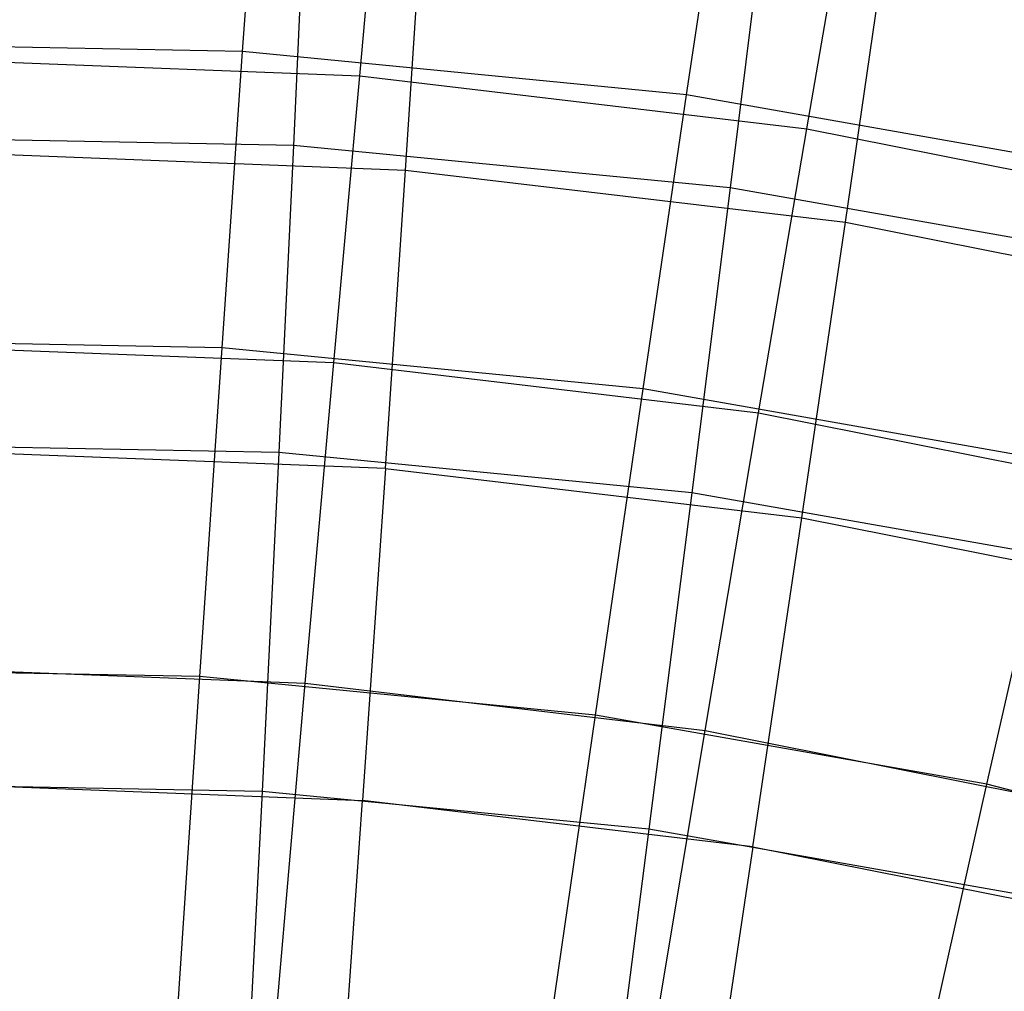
# Model space of a CAD drawing. Extents: x 0.05 to 6.09, y -3 to 3.03.
# Tile 113 of 124: x 3.11 to 3.55, y 2.14 to 2.57. Entities that reach past the tile are written whole.
import ezdxf

# ---------------------------------------------------------------- set-up
doc = ezdxf.new("R2010")
doc.units = 0
doc.header["$MEASUREMENT"] = 0
doc.layers.get('0').update_dxf_attribs({"color": 13, "linetype": 'CONTINUOUS'})

# ---------------------------------------------------------------- blocks, each defined once
blk = doc.blocks.new('GRUPUJ_1')
at = {"color": 0}
for p, q in [((3.1541, 5.56396, 1.49517), (3.16239, 5.68018, 1.7013)), ((3.1541, 5.56396, 1.49517), (3.16239, 5.68018, 1.7013)), ((3.20604, 5.5532, 1.58679), (3.21636, 5.66446, 1.79791)), ((3.20604, 5.5532, 1.58679), (3.21636, 5.66446, 1.79791)), ((3.35102, 5.5448, 1.49371), (3.3683, 5.66015, 1.69977)), ((3.35102, 5.5448, 1.49371), (3.3683, 5.66015, 1.69977)), ((3.1822, 5.64366, 4.65877), (3.17664, 5.52238, 4.86206)), ((3.1822, 5.64366, 4.65877), (3.17664, 5.52238, 4.86206)), ((3.40441, 5.52972, 1.58532), (3.42344, 5.63995, 1.79637)), ((3.40441, 5.52972, 1.58532), (3.42344, 5.63995, 1.79637)), ((3.22638, 5.51144, 4.77251), (3.23402, 5.6282, 4.56427)), ((3.22638, 5.51144, 4.77251), (3.23402, 5.6282, 4.56427)), ((3.38529, 5.62391, 4.65727), (3.37035, 5.50354, 4.86063)), ((3.38529, 5.62391, 4.65727), (3.37035, 5.50354, 4.86063)), ((3.42149, 5.48835, 4.77106), (3.43826, 5.60403, 4.56275)), ((3.42149, 5.48835, 4.77106), (3.43826, 5.60403, 4.56275)), ((3.1541, 5.56396, 1.49517), (2.95628, 5.56779, 1.49664)), ((3.1541, 5.56396, 1.49517), (2.95628, 5.56779, 1.49664)), ((3.14498, 5.4326, 1.29838), (3.1541, 5.56396, 1.49517)), ((3.14498, 5.4326, 1.29838), (3.1541, 5.56396, 1.49517)), ((3.35102, 5.5448, 1.49371), (3.1541, 5.56396, 1.49517)), ((3.35102, 5.5448, 1.49371), (3.1541, 5.56396, 1.49517)), ((3.00643, 5.56104, 1.58827), (3.20604, 5.5532, 1.58679)), ((3.00643, 5.56104, 1.58827), (3.20604, 5.5532, 1.58679)), ((3.19454, 5.4261, 1.38487), (3.20604, 5.5532, 1.58679)), ((3.19454, 5.4261, 1.38487), (3.20604, 5.5532, 1.58679)), ((3.20604, 5.5532, 1.58679), (3.40441, 5.52972, 1.58532)), ((3.20604, 5.5532, 1.58679), (3.40441, 5.52972, 1.58532)), ((3.33175, 5.41443, 1.29699), (3.35102, 5.5448, 1.49371)), ((3.33175, 5.41443, 1.29699), (3.35102, 5.5448, 1.49371)), ((3.54587, 5.51044, 1.49227), (3.35102, 5.5448, 1.49371)), ((3.54587, 5.51044, 1.49227), (3.35102, 5.5448, 1.49371)), ((3.38297, 5.4038, 1.38347), (3.40441, 5.52972, 1.58532)), ((3.38297, 5.4038, 1.38347), (3.40441, 5.52972, 1.58532)), ((3.40441, 5.52972, 1.58532), (3.60033, 5.49074, 1.58387)), ((3.40441, 5.52972, 1.58532), (3.60033, 5.49074, 1.58387)), ((3.17664, 5.52238, 4.86206), (2.98206, 5.52616, 4.86351)), ((3.17664, 5.52238, 4.86206), (2.98206, 5.52616, 4.86351)), ((3.17664, 5.52238, 4.86206), (3.17015, 5.38621, 5.05566)), ((3.17664, 5.52238, 4.86206), (3.17015, 5.38621, 5.05566)), ((3.37035, 5.50354, 4.86063), (3.17664, 5.52238, 4.86206)), ((3.37035, 5.50354, 4.86063), (3.17664, 5.52238, 4.86206)), ((3.03006, 5.51915, 4.77397), (3.22638, 5.51144, 4.77251)), ((3.03006, 5.51915, 4.77397), (3.22638, 5.51144, 4.77251)), ((3.21744, 5.37909, 4.97116), (3.22638, 5.51144, 4.77251)), ((3.21744, 5.37909, 4.97116), (3.22638, 5.51144, 4.77251)), ((3.22638, 5.51144, 4.77251), (3.42149, 5.48835, 4.77106)), ((3.22638, 5.51144, 4.77251), (3.42149, 5.48835, 4.77106)), ((3.37035, 5.50354, 4.86063), (3.35333, 5.36839, 5.0543)), ((3.37035, 5.50354, 4.86063), (3.35333, 5.36839, 5.0543)), ((3.56202, 5.46974, 4.85921), (3.37035, 5.50354, 4.86063)), ((3.56202, 5.46974, 4.85921), (3.37035, 5.50354, 4.86063)), ((3.40219, 5.35723, 4.96979), (3.42149, 5.48835, 4.77106)), ((3.40219, 5.35723, 4.96979), (3.42149, 5.48835, 4.77106)), ((3.42149, 5.48835, 4.77106), (3.61418, 5.45002, 4.76964)), ((3.42149, 5.48835, 4.77106), (3.61418, 5.45002, 4.76964)), ((3.14498, 5.4326, 1.29838), (2.95737, 5.43624, 1.29977)), ((3.14498, 5.4326, 1.29838), (2.95737, 5.43624, 1.29977)), ((3.00494, 5.43355, 1.38628), (3.19454, 5.4261, 1.38487)), ((3.00494, 5.43355, 1.38628), (3.19454, 5.4261, 1.38487)), ((3.13511, 5.28685, 1.11203), (3.14498, 5.4326, 1.29838)), ((3.13511, 5.28685, 1.11203), (3.14498, 5.4326, 1.29838)), ((3.33175, 5.41443, 1.29699), (3.14498, 5.4326, 1.29838)), ((3.33175, 5.41443, 1.29699), (3.14498, 5.4326, 1.29838)), ((3.18193, 5.28393, 1.19334), (3.19454, 5.4261, 1.38487)), ((3.18193, 5.28393, 1.19334), (3.19454, 5.4261, 1.38487)), ((3.19454, 5.4261, 1.38487), (3.38297, 5.4038, 1.38347)), ((3.19454, 5.4261, 1.38487), (3.38297, 5.4038, 1.38347)), ((3.31061, 5.26978, 1.11073), (3.33175, 5.41443, 1.29699)), ((3.31061, 5.26978, 1.11073), (3.33175, 5.41443, 1.29699)), ((3.51655, 5.38185, 1.29562), (3.33175, 5.41443, 1.29699)), ((3.51655, 5.38185, 1.29562), (3.33175, 5.41443, 1.29699)), ((3.35924, 5.26294, 1.19203), (3.38297, 5.4038, 1.38347)), ((3.35924, 5.26294, 1.19203), (3.38297, 5.4038, 1.38347)), ((3.38297, 5.4038, 1.38347), (3.56907, 5.36678, 1.38209)), ((3.38297, 5.4038, 1.38347), (3.56907, 5.36678, 1.38209)), ((3.17015, 5.38621, 5.05566), (2.98614, 5.38978, 5.05702)), ((3.17015, 5.38621, 5.05566), (2.98614, 5.38978, 5.05702)), ((3.21744, 5.37909, 4.97116), (3.03153, 5.3864, 4.97254)), ((3.21744, 5.37909, 4.97116), (3.03153, 5.3864, 4.97254)), ((3.17015, 5.38621, 5.05566), (3.16275, 5.2359, 5.23847)), ((3.17015, 5.38621, 5.05566), (3.16275, 5.2359, 5.23847)), ((3.35333, 5.36839, 5.0543), (3.17015, 5.38621, 5.05566)), ((3.35333, 5.36839, 5.0543), (3.17015, 5.38621, 5.05566)), ((3.48426, 5.23916, 1.10944), (3.51655, 5.38185, 1.29562)), ((3.48426, 5.23916, 1.10944), (3.51655, 5.38185, 1.29562)), ((3.21744, 5.37909, 4.97116), (3.20725, 5.23195, 5.15905)), ((3.21744, 5.37909, 4.97116), (3.20725, 5.23195, 5.15905)), ((3.21744, 5.37909, 4.97116), (3.40219, 5.35723, 4.96979)), ((3.21744, 5.37909, 4.97116), (3.40219, 5.35723, 4.96979)), ((3.35333, 5.36839, 5.0543), (3.33431, 5.21921, 5.2372)), ((3.35333, 5.36839, 5.0543), (3.33431, 5.21921, 5.2372)), ((3.53458, 5.33643, 5.05296), (3.35333, 5.36839, 5.0543)), ((3.53458, 5.33643, 5.05296), (3.35333, 5.36839, 5.0543)), ((3.38049, 5.21144, 5.15776), (3.40219, 5.35723, 4.96979)), ((3.38049, 5.21144, 5.15776), (3.40219, 5.35723, 4.96979)), ((3.40219, 5.35723, 4.96979), (3.58466, 5.32093, 4.96844)), ((3.40219, 5.35723, 4.96979), (3.58466, 5.32093, 4.96844)), ((3.13511, 5.28685, 1.11203), (2.95882, 5.29027, 1.11334)), ((3.13511, 5.28685, 1.11203), (2.95882, 5.29027, 1.11334)), ((3.00351, 5.29094, 1.19466), (3.18193, 5.28393, 1.19334)), ((3.00351, 5.29094, 1.19466), (3.18193, 5.28393, 1.19334)), ((3.12454, 5.12753, 0.93718), (3.13511, 5.28685, 1.11203)), ((3.12454, 5.12753, 0.93718), (3.13511, 5.28685, 1.11203)), ((3.31061, 5.26978, 1.11073), (3.13511, 5.28685, 1.11203)), ((3.31061, 5.26978, 1.11073), (3.13511, 5.28685, 1.11203)), ((3.16828, 5.12751, 1.01333), (3.18193, 5.28393, 1.19334)), ((3.16828, 5.12751, 1.01333), (3.18193, 5.28393, 1.19334)), ((3.18193, 5.28393, 1.19334), (3.35924, 5.26294, 1.19203)), ((3.18193, 5.28393, 1.19334), (3.35924, 5.26294, 1.19203)), ((3.28772, 5.11166, 0.93597), (3.31061, 5.26978, 1.11073)), ((3.28772, 5.11166, 0.93597), (3.31061, 5.26978, 1.11073)), ((3.48426, 5.23916, 1.10944), (3.31061, 5.26978, 1.11073)), ((3.48426, 5.23916, 1.10944), (3.31061, 5.26978, 1.11073)), ((3.33336, 5.10797, 1.0121), (3.35924, 5.26294, 1.19203)), ((3.33336, 5.10797, 1.0121), (3.35924, 5.26294, 1.19203)), ((3.35924, 5.26294, 1.19203), (3.53436, 5.22811, 1.19073)), ((3.35924, 5.26294, 1.19203), (3.53436, 5.22811, 1.19073)), ((3.16275, 5.2359, 5.23847), (2.99041, 5.23924, 5.23975)), ((3.16275, 5.2359, 5.23847), (2.99041, 5.23924, 5.23975)), ((3.03293, 5.2388, 5.16034), (3.20725, 5.23195, 5.15905)), ((3.03293, 5.2388, 5.16034), (3.20725, 5.23195, 5.15905)), ((3.44918, 5.08319, 0.93477), (3.48426, 5.23916, 1.10944)), ((3.44918, 5.08319, 0.93477), (3.48426, 5.23916, 1.10944)), ((3.65502, 5.19517, 1.10817), (3.48426, 5.23916, 1.10944)), ((3.65502, 5.19517, 1.10817), (3.48426, 5.23916, 1.10944)), ((3.16275, 5.2359, 5.23847), (3.15449, 5.07231, 5.40945)), ((3.16275, 5.2359, 5.23847), (3.15449, 5.07231, 5.40945)), ((3.33431, 5.21921, 5.2372), (3.16275, 5.2359, 5.23847)), ((3.33431, 5.21921, 5.2372), (3.16275, 5.2359, 5.23847)), ((3.19588, 5.07086, 5.33506), (3.20725, 5.23195, 5.15905)), ((3.19588, 5.07086, 5.33506), (3.20725, 5.23195, 5.15905)), ((3.38049, 5.21144, 5.15776), (3.20725, 5.23195, 5.15905)), ((3.38049, 5.21144, 5.15776), (3.20725, 5.23195, 5.15905)), ((3.33431, 5.21921, 5.2372), (3.3134, 5.05685, 5.40828)), ((3.33431, 5.21921, 5.2372), (3.3134, 5.05685, 5.40828)), ((3.50406, 5.18928, 5.23594), (3.33431, 5.21921, 5.2372)), ((3.50406, 5.18928, 5.23594), (3.33431, 5.21921, 5.2372)), ((3.38049, 5.21144, 5.15776), (3.35652, 5.05185, 5.33387)), ((3.38049, 5.21144, 5.15776), (3.35652, 5.05185, 5.33387)), ((3.38049, 5.21144, 5.15776), (3.5516, 5.1774, 5.15649)), ((3.38049, 5.21144, 5.15776), (3.5516, 5.1774, 5.15649))]:
    blk.add_line(p, q, dxfattribs=at)

msp = doc.modelspace()

# ---------------------------------------------------------------- block references
at = {"color": 0}
msp.add_blockref('GRUPUJ_1', (0.05452, -3.0046, 0.05645), dxfattribs=at)

doc.saveas('drawing.dxf')
